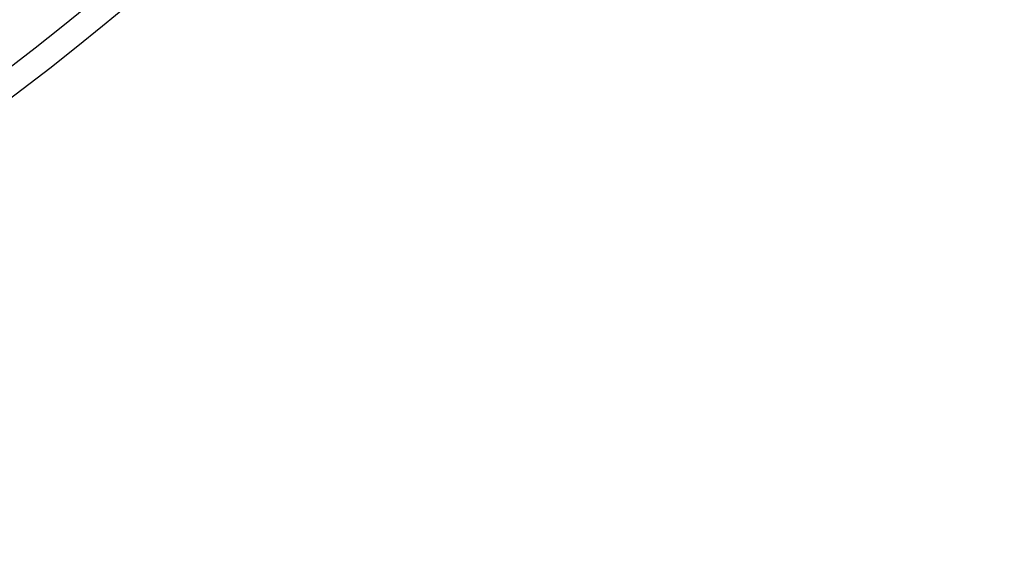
# Model space of a CAD drawing. Header units: millimetres. Extents: x -215 to 215, y -215 to 215.
# Tile 25 of 55: x 102 to 162, y -163 to -130. Entities that reach past the tile are written whole.
import ezdxf

# ---------------------------------------------------------------- set-up
doc = ezdxf.new("R2010")
doc.units = ezdxf.units.MM
doc.layers.add('MAIN-1', color=7, linetype='Continuous')
doc.layers.add('MAIN-2', color=7, linetype='Continuous')

msp = doc.modelspace()

# ---------------------------------------------------------------- linework, layer by layer
at = {"layer": 'MAIN-1'}
for radius, start, end in [(153.5, 270.00002, 89.99998), (152.5, 270.00002, 89.99998), (162, 179.99998, 0), (151.738, 226.72778, 313.27226)]:
    msp.add_arc((0, 0), radius, start, end, dxfattribs=at)
at = {"layer": 'MAIN-2'}
for radius, start, end in [(161, 180.00002, 0), (153.262, 226.66235, 313.33763), (159.363, 226.57893, 313.42105), (160.887, 226.58311, 313.41687), (166.988, 226.45242, 313.54762), (168.512, 226.47253, 313.52745)]:
    msp.add_arc((0, 0), radius, start, end, dxfattribs=at)

doc.saveas('drawing.dxf')
